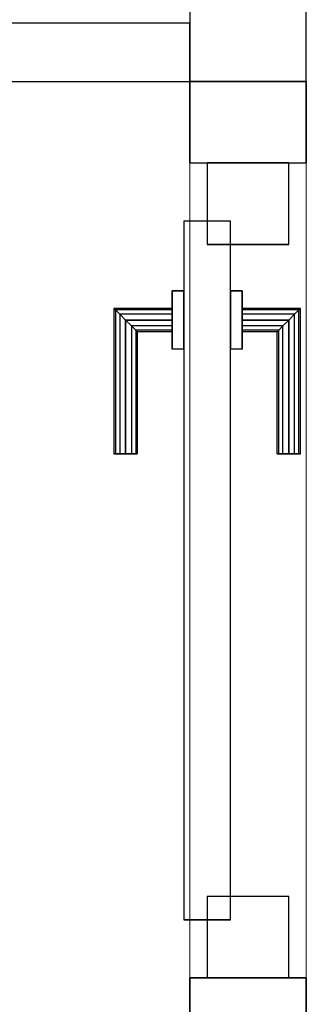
# Model space of a CAD drawing. Header units: metres. Extents: x 397.7 to 427.5, y 12.7 to 28.4.
# Tile 111 of 142: x 408.741 to 408.987, y 26.857 to 27.702. Entities that reach past the tile are written whole.
import ezdxf

# ---------------------------------------------------------------- set-up
doc = ezdxf.new("R2010")
doc.units = ezdxf.units.M
doc.layers.add('01_CARPINTERIA', color=5, linetype='Continuous', lineweight=25, true_color=0x0000ff)
for name, color, linetype, lineweight in [('A-GENM-____-OTLN', 7, 'Continuous', 18), ('A-WALL-____-MCUT', 7, 'Continuous', 25), ('A-WALL-____-OTLN', 7, 'Continuous', 25)]:
    doc.layers.add(name, color=color, linetype=linetype, lineweight=lineweight)

# ---------------------------------------------------------------- blocks, each defined once
blk = doc.blocks.new('Family - Evans P2-152752-05_CLI_AIRE_P2')
at = {"layer": 'A-WALL-____-MCUT', "color": 253, "true_color": 0xaaaaaa}
for p, q in [((0.95, 0.1), (0.79897, 0.1)), ((0.95, 0), (0.95, 0.1)), ((1.65, 0.1), (1.65, 0)), ((1.72, 0.1), (1.65, 0.1)), ((1.72, 0), (1.72, 0.1)), ((0.79897, 0), (0.95, 0)), ((1.65, 0), (1.72, 0))]:
    blk.add_line(p, q, dxfattribs=at)
at = {"layer": 'A-WALL-____-OTLN', "color": 253, "true_color": 0xaaaaaa}
for p, q in [((0.79897, 0.1), (0.95, 0.1)), ((0.95, 0.1), (0.95, 0)), ((1.65, 0.1), (1.65, 0)), ((1.65, 0.1), (1.72, 0.1)), ((1.72, 0.1), (1.72, 0)), ((0.95, 0), (0.79897, 0)), ((1.72, 0), (1.65, 0))]:
    blk.add_line(p, q, dxfattribs=at)
at = {"layer": 'A-WALL-____-OTLN', "color": 253, "lineweight": 18, "true_color": 0xaaaaaa}
blk.add_line((0, 0), (1.72, 0), dxfattribs=at)
blk = doc.blocks.new('Family - Vano puerta-152756-05_CLI_AIRE_P2')
at = {"layer": 'A-GENM-____-OTLN', "color": 253, "true_color": 0xaaaaaa}
for p, q in [((408.98698, 27.57946), (408.88698, 27.57946)), ((408.88698, 27.57946), (408.88698, 26.87946)), ((408.98698, 27.57946), (408.88698, 27.57946)), ((408.88698, 26.87946), (408.88698, 27.57946)), ((408.98698, 26.87946), (408.98698, 27.57946)), ((408.98698, 27.57946), (408.98698, 26.87946)), ((408.88698, 26.87946), (408.98698, 26.87946)), ((408.98698, 26.87946), (408.88698, 26.87946))]:
    blk.add_line(p, q, dxfattribs=at)
blk = doc.blocks.new('Family - Evans P2-152905-05_CLI_AIRE_P2')
at = {"layer": 'A-WALL-____-MCUT', "color": 253, "true_color": 0xaaaaaa}
for p, q in [((2.89, 0.05), (0, 0.05)), ((2.89, 0), (2.89, 0.05)), ((0, 0), (2.89, 0))]:
    blk.add_line(p, q, dxfattribs=at)
at = {"layer": 'A-WALL-____-OTLN', "color": 253, "true_color": 0xaaaaaa}
for p, q in [((2.89, 0.05), (0, 0.05)), ((2.89, 0), (2.89, 0.05)), ((0, 0), (2.89, 0))]:
    blk.add_line(p, q, dxfattribs=at)
at = {"layer": 'A-WALL-____-OTLN', "color": 253, "lineweight": 18, "true_color": 0xaaaaaa}
blk.add_line((0, 0), (2.89049, 0), dxfattribs=at)
blk = doc.blocks.new('Family - Evans P2-153277-05_CLI_AIRE_P2')
at = {"layer": 'A-WALL-____-MCUT', "color": 253, "true_color": 0xaaaaaa}
for p, q in [((0.41879, 0.1), (0, 0.1)), ((0, 0.1), (0, 0)), ((0.41879, 0), (0.41879, 0.1)), ((0, 0), (0.41879, 0))]:
    blk.add_line(p, q, dxfattribs=at)
at = {"layer": 'A-WALL-____-OTLN', "color": 253, "true_color": 0xaaaaaa}
for p, q in [((0.41879, 0.1), (0, 0.1)), ((0, 0.1), (0, 0)), ((0.41879, 0), (0.41879, 0.1)), ((0, 0), (0.41879, 0))]:
    blk.add_line(p, q, dxfattribs=at)
at = {"layer": 'A-WALL-____-OTLN', "color": 253, "lineweight": 18, "true_color": 0xaaaaaa}
blk.add_line((0, 0), (0.41879, 0), dxfattribs=at)
blk = doc.blocks.new('Family - LONDR55-XX_ZZ-ARQ-CAA-M3D-Londres55-153331-05_CLI_AIRE_P2')
at = {"layer": '01_CARPINTERIA', "color": 161, "true_color": 0xaaaaff}
for p, q in [((0.45, 0.14866), (0.45, 0.15)), ((0.45, 0.15), (0.45, 0.14866)), ((0.575, 0.15), (0.45, 0.15)), ((0.45, 0.145), (0.45, 0.14866)), ((0.45, 0.14866), (0.45, 0.145)), ((0.57366, 0.14866), (0.45, 0.14866)), ((0.57366, 0.14866), (0.45, 0.14866)), ((0.45, 0.14), (0.45, 0.145)), ((0.45, 0.145), (0.45, 0.14)), ((0.57, 0.145), (0.45, 0.145)), ((0.57, 0.145), (0.45, 0.145)), ((0.57, 0.145), (0.565, 0.14)), ((0.565, 0.14), (0.57, 0.145)), ((0.57366, 0.14866), (0.57, 0.145)), ((0.57, 0.145), (0.57366, 0.14866)), ((0.57, 0.1), (0.57, 0.145)), ((0.57, 0.1), (0.57, 0.145)), ((0.575, 0.15), (0.57366, 0.14866)), ((0.57366, 0.14866), (0.575, 0.15)), ((0.57366, 0.1), (0.57366, 0.14866)), ((0.57366, 0.1), (0.57366, 0.14866)), ((0.575, 0.1), (0.575, 0.15)), ((0.45, 0.135), (0.45, 0.14)), ((0.45, 0.14), (0.45, 0.135)), ((0.45, 0.14), (0.565, 0.14)), ((0.565, 0.14), (0.45, 0.14)), ((0.56, 0.135), (0.565, 0.14)), ((0.565, 0.14), (0.56, 0.135)), ((0.565, 0.14), (0.565, 0.1)), ((0.565, 0.1), (0.565, 0.14)), ((0.45, 0.135), (0.45, 0.13134)), ((0.45, 0.13134), (0.45, 0.135)), ((0.56, 0.135), (0.45, 0.135)), ((0.56, 0.135), (0.45, 0.135)), ((0.45, 0.13134), (0.45, 0.13)), ((0.45, 0.13), (0.45, 0.13134)), ((0.55634, 0.13134), (0.45, 0.13134)), ((0.55634, 0.13134), (0.45, 0.13134)), ((0.555, 0.13), (0.45, 0.13)), ((0.555, 0.13), (0.55634, 0.13134)), ((0.55634, 0.13134), (0.555, 0.13)), ((0.555, 0.1), (0.555, 0.13)), ((0.55634, 0.13134), (0.56, 0.135)), ((0.56, 0.135), (0.55634, 0.13134)), ((0.55634, 0.1), (0.55634, 0.13134)), ((0.55634, 0.1), (0.55634, 0.13134)), ((0.56, 0.1), (0.56, 0.135)), ((0.56, 0.1), (0.56, 0.135)), ((0.59, 0.1), (0.54, 0.1)), ((0.54, 0.1), (0.59, 0.1)), ((0.54, 0.09), (0.54, 0.1)), ((0.54, 0.09), (0.54, 0.1)), ((0.55634, 0.1), (0.555, 0.1)), ((0.555, 0.1), (0.55634, 0.1)), ((0.56, 0.1), (0.55634, 0.1)), ((0.55634, 0.1), (0.56, 0.1)), ((0.565, 0.1), (0.56, 0.1)), ((0.56, 0.1), (0.565, 0.1)), ((0.57, 0.1), (0.565, 0.1)), ((0.565, 0.1), (0.57, 0.1)), ((0.57, 0.1), (0.57366, 0.1)), ((0.57366, 0.1), (0.57, 0.1)), ((0.57366, 0.1), (0.575, 0.1)), ((0.575, 0.1), (0.57366, 0.1)), ((0.59, 0.09), (0.59, 0.1)), ((0.59, 0.1), (0.59, 0.09)), ((0.65, 0.09), (0.05, 0.09)), ((0.05, 0.09), (0.05, 0.05)), ((0.65, 0.09), (0.05, 0.09)), ((0.05, 0.05), (0.05, 0.09)), ((0.59, 0.09), (0.54, 0.09)), ((0.54, 0.09), (0.59, 0.09)), ((0.65, 0.05), (0.65, 0.09)), ((0.65, 0.05), (0.65, 0.09)), ((0.07, 0.07), (0, 0.07)), ((0, 0.07), (0, 0)), ((0.07, 0.07), (0, 0.07)), ((0, 0), (0, 0.07)), ((0.07, 0), (0.07, 0.07)), ((0.07, 0), (0.07, 0.07)), ((0.7, 0.07), (0.63, 0.07)), ((0.63, 0.07), (0.63, 0)), ((0.7, 0.07), (0.63, 0.07)), ((0.63, 0), (0.63, 0.07)), ((0.7, 0), (0.7, 0.07)), ((0.7, 0), (0.7, 0.07)), ((0.05, 0.05), (0.65, 0.05)), ((0.05, 0.05), (0.65, 0.05)), ((0.54, 0.05), (0.59, 0.05)), ((0.59, 0.05), (0.54, 0.05)), ((0.54, 0.04), (0.54, 0.05)), ((0.54, 0.04), (0.54, 0.05)), ((0.59, 0.04), (0.59, 0.05)), ((0.59, 0.05), (0.59, 0.04)), ((0.54, 0.04), (0.59, 0.04)), ((0.59, 0.04), (0.54, 0.04)), ((0.55634, 0.04), (0.555, 0.04)), ((0.555, 0.04), (0.55634, 0.04)), ((0.555, 0.01), (0.555, 0.04)), ((0.56, 0.04), (0.55634, 0.04)), ((0.55634, 0.04), (0.56, 0.04)), ((0.55634, 0.00866), (0.55634, 0.04)), ((0.55634, 0.00866), (0.55634, 0.04)), ((0.56, 0.04), (0.565, 0.04)), ((0.565, 0.04), (0.56, 0.04)), ((0.56, 0.005), (0.56, 0.04)), ((0.56, 0.005), (0.56, 0.04)), ((0.565, 0.04), (0.57, 0.04)), ((0.57, 0.04), (0.565, 0.04)), ((0.565, 0.04), (0.565, 0)), ((0.565, 0), (0.565, 0.04)), ((0.57, 0.04), (0.57366, 0.04)), ((0.57366, 0.04), (0.57, 0.04)), ((0.57, -0.005), (0.57, 0.04)), ((0.57, -0.005), (0.57, 0.04)), ((0.57366, 0.04), (0.575, 0.04)), ((0.575, 0.04), (0.57366, 0.04)), ((0.57366, -0.00866), (0.57366, 0.04)), ((0.57366, -0.00866), (0.57366, 0.04)), ((0.575, -0.01), (0.575, 0.04)), ((0.45, 0.00866), (0.45, 0.01)), ((0.45, 0.01), (0.45, 0.00866)), ((0.45, 0.01), (0.555, 0.01)), ((0.45, 0.005), (0.45, 0.00866)), ((0.45, 0.00866), (0.45, 0.005)), ((0.45, 0.00866), (0.55634, 0.00866)), ((0.45, 0.00866), (0.55634, 0.00866)), ((0.55634, 0.00866), (0.555, 0.01)), ((0.555, 0.01), (0.55634, 0.00866)), ((0.56, 0.005), (0.55634, 0.00866)), ((0.55634, 0.00866), (0.56, 0.005)), ((0, 0), (0.07, 0)), ((0, 0), (0.07, 0)), ((0.45, 0), (0.45, 0.005)), ((0.45, 0.005), (0.45, 0)), ((0.45, 0.005), (0.56, 0.005)), ((0.45, 0.005), (0.56, 0.005)), ((0.45, -0.005), (0.45, 0)), ((0.45, 0), (0.45, -0.005)), ((0.565, 0), (0.45, 0)), ((0.45, 0), (0.565, 0)), ((0.565, 0), (0.56, 0.005)), ((0.56, 0.005), (0.565, 0)), ((0.565, 0), (0.57, -0.005)), ((0.63, 0), (0.7, 0)), ((0.63, 0), (0.7, 0)), ((0.45, -0.005), (0.45, -0.00866)), ((0.45, -0.00866), (0.45, -0.005)), ((0.45, -0.005), (0.57, -0.005)), ((0.45, -0.005), (0.57, -0.005)), ((0.57, -0.005), (0.565, 0)), ((0.57, -0.005), (0.57366, -0.00866)), ((0.57366, -0.00866), (0.57, -0.005)), ((0.45, -0.00866), (0.45, -0.01)), ((0.45, -0.01), (0.45, -0.00866)), ((0.45, -0.00866), (0.57366, -0.00866)), ((0.45, -0.00866), (0.57366, -0.00866)), ((0.45, -0.01), (0.575, -0.01)), ((0.57366, -0.00866), (0.575, -0.01)), ((0.575, -0.01), (0.57366, -0.00866))]:
    blk.add_line(p, q, dxfattribs=at)
blk = doc.blocks.new('Family - Porta P2-153332-05_CLI_AIRE_P2')
blk.add_blockref('Family - LONDR55-XX_ZZ-ARQ-CAA-M3D-Londres55-153331-05_CLI_AIRE_P2', (0, 0))
blk = doc.blocks.new('LONDR55-XX_ZZ-ARQ-CAA-M3D-Londres55_ifc-1-05_CLI_AIRE_P2')
at = {"layer": '01_CARPINTERIA', "color": 253, "lineweight": 18, "true_color": 0xaaaaaa, "rotation": 90}
blk.add_blockref('Family - Porta P2-153332-05_CLI_AIRE_P2', (408.97198, 26.87946), dxfattribs=at)
at = {"layer": 'A-GENM-____-OTLN', "color": 253, "lineweight": 18, "true_color": 0xaaaaaa}
blk.add_blockref('Family - Vano puerta-152756-05_CLI_AIRE_P2', (0, 0), dxfattribs=at)
at = {"layer": 'A-WALL-____-OTLN', "color": 253, "lineweight": 18, "true_color": 0xaaaaaa, "rotation": 90}
for name, p in [('Family - Evans P2-153277-05_CLI_AIRE_P2', (408.98698, 27.64946)), ('Family - Evans P2-152752-05_CLI_AIRE_P2', (408.98698, 25.92946))]:
    blk.add_blockref(name, p, dxfattribs=at)
at = {"layer": 'A-WALL-____-OTLN', "color": 253, "lineweight": 18, "true_color": 0xaaaaaa}
blk.add_blockref('Family - Evans P2-152905-05_CLI_AIRE_P2', (405.99698, 27.64946), dxfattribs=at)

msp = doc.modelspace()

# ---------------------------------------------------------------- block references
at = {"lineweight": 5}
msp.add_blockref('LONDR55-XX_ZZ-ARQ-CAA-M3D-Londres55_ifc-1-05_CLI_AIRE_P2', (0, 0), dxfattribs=at)

doc.saveas('drawing.dxf')
